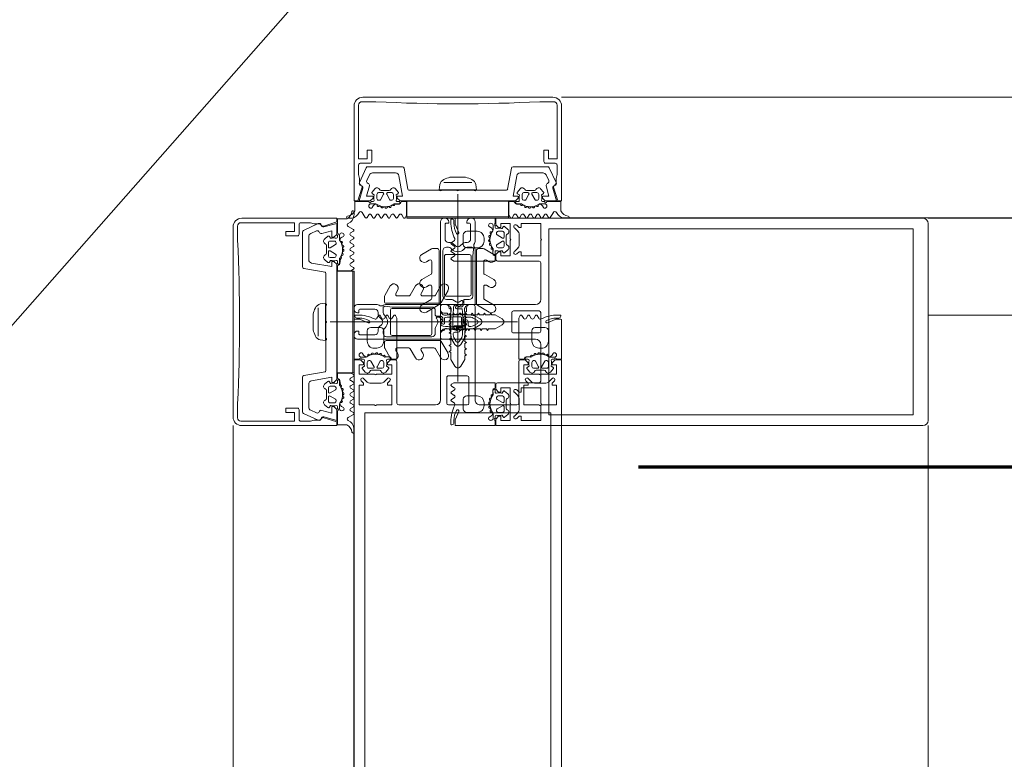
# Model space of a CAD drawing. Header units: millimetres. Extents: x -2180 to 91692, y -6418 to 21859.
# Tile 27 of 256: x 3121 to 3406, y 10463 to 10677. Entities that reach past the tile are written whole.
import ezdxf

# ---------------------------------------------------------------- set-up
doc = ezdxf.new("R2010")
doc.units = ezdxf.units.MM
doc.linetypes.add('EST_Dash_2_1_', pattern=[300, 200, -100])
doc.linetypes.add('IMPORT-Dash', pattern=[635, 317.5, -317.5])
for name, color, linetype, lineweight in [('_Beyond_', 7, 'Continuous', 9), ('Curtain Panels', 7, 'Continuous', 9), ('Curtain Panels-1', 7, 'Continuous', 18), ('Curtain Wall Mullions', 7, 'Continuous', 9), ('Detail Items', 7, 'Continuous', 9)]:
    doc.layers.add(name, color=color, linetype=linetype, lineweight=lineweight)
doc.layers.add('SMA_Tuletõkkesektsioon', color=1, linetype='EST_Dash_2_1_', lineweight=70, true_color=0xff0000)
doc.layers.add('Trapp_punktiir', color=9, linetype='IMPORT-Dash', lineweight=9, true_color=0x808080)

# ---------------------------------------------------------------- blocks, each defined once
blk = doc.blocks.new('System Panel - Glazed-1949411-1 Korruse  plaan')
at = {"layer": 'Curtain Panels-1'}
for p, q in [((1031.5, 28), (-1136.89, 28)), ((-1136.89, 0), (1031.5, 0))]:
    blk.add_line(p, q, dxfattribs=at)
blk = doc.blocks.new('Rectangular Mullion - Schüco hor_ tran_ cover cap 45mm_ profiil 130mm-1949410-1 Korruse  plaan')
at = {"layer": '_Beyond_'}
for p, q in [((3277.75, 10654.11), (5552.75, 10654.11)), ((3277.75, 10619.21), (5552.75, 10619.21))]:
    blk.add_line(p, q, dxfattribs=at)
blk = doc.blocks.new('Rectangular Mullion - HI_CovCap-30mm_Mull-125mm-V3-1 Korruse  plaan')
at = {"layer": 'Detail Items'}
for p, q in [((28.5, 166), (-28.5, 166)), ((-30, 164.5), (-30, 151)), ((30, 151), (30, 164.5)), ((-30, 157.89), (-30, 58.59)), ((-26.9, 157.89), (-26.9, 58.59)), ((26.9, 157.89), (26.9, 58.59)), ((30, 157.89), (30, 58.59)), ((-17.61, 41.5), (-17.61, 53.5)), ((-17.11, 54), (-6.51, 54)), ((-5.01, 52.5), (-5.01, 25.5)), ((-3.21, 53.5), (-3.21, 46.1)), ((2.69, 54), (-2.71, 54)), ((3.19, 46.1), (3.19, 53.5)), ((4.99, 25.5), (4.99, 52.5)), ((6.49, 54), (17.09, 54)), ((17.59, 53.5), (17.59, 41.5)), ((-27.25, 46.35), (-26.19, 47.41)), ((-25.48, 47.7), (-22.14, 47.7)), ((-21.43, 47.41), (-20.37, 46.35)), ((-2.71, 45.6), (2.69, 45.6)), ((0, -6.94), (0, 47.27)), ((20.35, 46.35), (21.41, 47.41)), ((22.12, 47.7), (25.46, 47.7)), ((26.17, 47.41), (27.23, 46.35)), ((-26.77, 44.51), (-27.59, 43.54)), ((-26.21, 42.9), (-26.21, 41.7)), ((-24.51, 43.4), (-25.71, 43.4)), ((-25.17, 41.35), (-24.25, 42.95)), ((-22.66, 44), (-24.96, 44)), ((-23.37, 42.95), (-22.44, 41.35)), ((-21.91, 43.4), (-23.11, 43.4)), ((-21.41, 41.7), (-21.41, 42.9)), ((-20.03, 43.54), (-20.85, 44.51)), ((20.01, 43.54), (20.83, 44.51)), ((21.39, 41.7), (21.39, 42.9)), ((21.89, 43.4), (23.09, 43.4)), ((23.35, 42.95), (22.43, 41.35)), ((22.64, 44), (24.94, 44)), ((25.16, 41.35), (24.23, 42.95)), ((24.49, 43.4), (25.69, 43.4)), ((26.19, 42.9), (26.19, 41.7)), ((26.75, 44.51), (27.57, 43.54)), ((-27.3, 40.8), (-27.91, 40.8)), ((-27.91, 40.2), (-26.62, 40.2)), ((-25.71, 41.2), (-25.43, 41.2)), ((-22.18, 41.2), (-21.91, 41.2)), ((-19.65, 40.8), (-20.3, 40.8)), ((19.63, 40.8), (20.28, 40.8)), ((22.17, 41.2), (21.89, 41.2)), ((25.69, 41.2), (25.42, 41.2)), ((27.89, 40.2), (26.61, 40.2)), ((27.29, 40.8), (27.89, 40.8)), ((-27.28, 39.59), (-27.56, 39.1)), ((-26.08, 39.62), (-26.09, 39.77)), ((-25.48, 39.51), (-25.67, 39.4)), ((-24.98, 39.2), (-25.03, 39.33)), ((-24.34, 39.22), (-24.48, 39.08)), ((-24.21, 37.6), (-23.41, 37.6)), ((-23.78, 39.04), (-23.85, 39.17)), ((-23.16, 39.23), (-23.26, 39.06)), ((-22.57, 39.21), (-22.68, 39.31)), ((-22.03, 39.56), (-22.08, 39.36)), ((-21.46, 39.68), (-21.6, 39.75)), ((21.45, 39.68), (21.59, 39.75)), ((22.01, 39.56), (22.06, 39.36)), ((22.56, 39.21), (22.66, 39.31)), ((23.15, 39.23), (23.25, 39.06)), ((24.19, 37.6), (23.39, 37.6)), ((23.76, 39.04), (23.84, 39.17)), ((24.33, 39.22), (24.47, 39.08)), ((24.96, 39.2), (25.01, 39.33)), ((25.47, 39.51), (25.65, 39.4)), ((26.06, 39.62), (26.07, 39.77)), ((27.26, 39.59), (27.55, 39.1)), ((-26.21, 32.6), (-26.21, 35.6)), ((-21.41, 35.6), (-21.41, 32.6)), ((-1.89, 34.49), (-2.11, 32.75)), ((-0.87, 36.5), (-1.7, 35.06)), ((-1.12, 34.47), (-0.44, 35.65)), ((0.43, 35.65), (1.11, 34.47)), ((1.69, 35.06), (0.86, 36.5)), ((2.09, 32.75), (1.88, 34.49)), ((21.39, 35.6), (21.39, 32.6)), ((26.19, 32.6), (26.19, 35.6)), ((-22.41, 31.6), (-25.21, 31.6)), ((-1.34, 33.68), (-1.33, 33.78)), ((-0.61, 32.5), (-0.61, 32.42)), ((0.84, 33), (-0.11, 33)), ((0.59, 32.3), (0.92, 32.3)), ((1.01, 31.78), (0.73, 32.06)), ((1.32, 33.78), (1.33, 33.68)), ((22.39, 31.6), (25.19, 31.6)), ((-29.81, 29.2), (-28.52, 29.2)), ((-28.56, 28.9), (-29.17, 28.9)), ((-28.11, 29.29), (-25.9, 30.27)), ((-23.43, 28.95), (-22.97, 28.15)), ((-22.45, 28.15), (-21.96, 28.99)), ((-21.25, 28.99), (-20.77, 28.15)), ((-20.25, 28.15), (-19.76, 28.99)), ((-19.05, 28.99), (-18.56, 28.15)), ((-2.25, 31), (-2.46, 30.87)), ((-2.46, 30.53), (-2.26, 30.41)), ((-1.25, 31.1), (0.73, 31.1)), ((2.44, 30.87), (2.23, 31)), ((2.24, 30.41), (2.44, 30.53)), ((19.03, 28.99), (18.54, 28.15)), ((20.23, 28.15), (19.74, 28.99)), ((21.24, 28.99), (20.75, 28.15)), ((22.44, 28.15), (21.95, 28.99)), ((23.42, 28.95), (22.96, 28.15)), ((28.09, 29.29), (25.88, 30.27)), ((29.79, 29.2), (28.5, 29.2)), ((28.54, 28.9), (29.15, 28.9)), ((-29.77, 28.3), (-29.77, 28.2)), ((-29.57, 28), (-28.9, 28)), ((-9.08, 27.17), (-5.66, 25.19)), ((0.29, 26.2), (-1.1, 26.2)), ((5.64, 25.19), (9.07, 27.17)), ((29.55, 28), (28.88, 28)), ((29.75, 28.3), (29.75, 28.2)), ((-7.76, 23.52), (-10.34, 25.01)), ((-7.51, 19.84), (-7.51, 23.08)), ((-5.41, 9.3), (-5.41, 24.76)), ((-4.51, 25), (-3.51, 25)), ((-3.31, 23.5), (-1.91, 23.5)), ((-1.71, 23.7), (-1.71, 24.9)), ((-1.41, 24.49), (-1.41, 23.99)), ((-1.11, 23.82), (-0.51, 24.17)), ((0.42, 25), (0.19, 25)), ((0.33, 25.28), (0.58, 25.52)), ((0.49, 24.17), (1.41, 23.63)), ((1.91, 23.5), (3.29, 23.5)), ((3.49, 25), (4.49, 25)), ((5.39, 24.76), (5.39, 9.3)), ((7.49, 23.08), (7.49, 19.84)), ((10.32, 25.01), (7.74, 23.52)), ((-3.91, 22), (-3.91, 11)), ((-3.41, 22.5), (3.39, 22.5)), ((3.89, 11), (3.89, 22)), ((4.29, 22.5), (4.29, 9.4)), ((-7.76, 16.23), (-10.42, 17.77)), ((-9.08, 19.88), (-8.26, 19.41)), ((10.4, 17.77), (7.74, 16.23)), ((8.24, 19.41), (9.07, 19.88)), ((-7.51, 12.55), (-7.51, 15.8)), ((7.49, 15.8), (7.49, 12.55)), ((-9.08, 12.6), (-8.26, 12.12)), ((8.24, 12.12), (9.07, 12.6)), ((-7.62, 8.87), (-10.42, 10.48)), ((-5.91, 8.8), (-7.37, 8.8)), ((3.39, 10.5), (-3.41, 10.5)), ((-1.7, 9), (-2.01, 8.69)), ((1.99, 8.69), (1.69, 9)), ((7.36, 8.8), (5.89, 8.8)), ((10.4, 10.48), (7.61, 8.87)), ((-5.01, 1), (-5.01, 6.7)), ((-2.72, 8.4), (-4.03, 8.4)), ((-3.71, 1.7), (-3.71, 6)), ((-2.71, 7), (-2.14, 7)), ((-1.43, 7.29), (-0.71, 8.01)), ((0.7, 8.01), (1.41, 7.29)), ((2.12, 7), (2.69, 7)), ((3.29, 8.4), (2.7, 8.4)), ((3.69, 6), (3.69, 1.7)), ((-30.99, -0.01), (-31.87, -0.01)), ((-26.75, -0.18), (-27.63, -1.7)), ((-25.73, -1.02), (-26.24, -0.17)), ((-24.55, -0.17), (-25.05, -1.02)), ((-23.53, -1.02), (-24.03, -0.17)), ((-22.36, -0.17), (-22.85, -1.02)), ((-21.34, -1.03), (-21.84, -0.17)), ((-20.16, -0.17), (-20.65, -1.02)), ((-19.14, -1.03), (-19.64, -0.17)), ((-17.96, -0.17), (-18.45, -1.03)), ((-16.96, -0.98), (-17.44, -0.17)), ((-15.75, -0.16), (-16.23, -0.99)), ((-3.66, 0), (-4.01, 0)), ((3.99, 0), (3.64, 0)), ((15.75, -0.16), (16.23, -0.99)), ((16.96, -0.98), (17.44, -0.17)), ((17.96, -0.17), (18.45, -1.03)), ((19.14, -1.03), (19.64, -0.17)), ((20.16, -0.17), (20.65, -1.02)), ((21.34, -1.03), (21.84, -0.17)), ((22.36, -0.17), (22.85, -1.02)), ((23.53, -1.02), (24.03, -0.17)), ((24.55, -0.17), (25.05, -1.02)), ((25.73, -1.02), (26.24, -0.17)), ((26.75, -0.18), (27.63, -1.7)), ((30.99, -0.01), (31.87, -0.01)), ((-23.82, -4.2), (-25.1, -4.2)), ((-25.1, -4.8), (-24.5, -4.8)), ((-24.75, -3.1), (-24.47, -3.59)), ((-23.28, -3.77), (-23.27, -3.62)), ((-22.9, -5.2), (-22.62, -5.2)), ((-22.86, -3.4), (-22.68, -3.51)), ((-22.36, -5.35), (-21.44, -6.95)), ((-22.22, -3.33), (-22.17, -3.2)), ((-21.68, -3.08), (-21.53, -3.22)), ((-21.05, -3.17), (-20.97, -3.04)), ((-20.56, -6.95), (-19.64, -5.35)), ((-20.46, -3.06), (-20.36, -3.23)), ((-19.87, -3.31), (-19.76, -3.21)), ((-19.38, -5.2), (-19.1, -5.2)), ((-19.27, -3.36), (-19.22, -3.56)), ((-18.79, -3.75), (-18.66, -3.68)), ((-17.49, -4.8), (-16.84, -4.8)), ((17.49, -4.8), (16.84, -4.8)), ((18.79, -3.75), (18.66, -3.68)), ((19.38, -5.2), (19.1, -5.2)), ((19.27, -3.36), (19.22, -3.56)), ((20.56, -6.95), (19.64, -5.35)), ((19.87, -3.31), (19.76, -3.21)), ((20.46, -3.06), (20.36, -3.23)), ((21.05, -3.17), (20.97, -3.04)), ((22.36, -5.35), (21.44, -6.95)), ((21.68, -3.08), (21.53, -3.22)), ((22.22, -3.33), (22.17, -3.2)), ((22.9, -5.2), (22.62, -5.2)), ((22.86, -3.4), (22.68, -3.51)), ((23.28, -3.77), (23.27, -3.62)), ((23.82, -4.2), (25.1, -4.2)), ((24.75, -3.1), (24.47, -3.59)), ((25.1, -4.8), (24.5, -4.8)), ((-24.78, -7.54), (-23.96, -8.51)), ((-23.4, -6.9), (-23.4, -5.7)), ((-21.7, -7.4), (-22.9, -7.4)), ((-22.15, -8), (-19.85, -8)), ((-19.1, -7.4), (-20.3, -7.4)), ((-18.6, -5.7), (-18.6, -6.9)), ((-18.04, -8.51), (-17.22, -7.54)), ((-14.42, -8.4), (-15.5, -14.49)), ((-5.25, -8.15), (-14.13, -8.15)), ((-0.25, -8.15), (-4.75, -8.15)), ((4.75, -8.15), (0.25, -8.15)), ((14.13, -8.15), (5.25, -8.15)), ((15.5, -14.49), (14.42, -8.4)), ((18.04, -8.51), (17.22, -7.54)), ((18.6, -5.7), (18.6, -6.9)), ((19.1, -7.4), (20.3, -7.4)), ((22.15, -8), (19.85, -8)), ((21.7, -7.4), (22.9, -7.4)), ((23.4, -6.9), (23.4, -5.7)), ((24.78, -7.54), (23.96, -8.51)), ((-26.45, -14.61), (-28.44, -10.34)), ((-26.31, -10.89), (-25.55, -12.52)), ((-4.08, -10.38), (4.08, -10.38)), ((25.55, -12.52), (26.31, -10.89)), ((28.44, -10.34), (26.45, -14.61)), ((-24.64, -13.1), (-18.02, -13.1)), ((2.26, -11.86), (-2.26, -11.86)), ((18.02, -13.1), (24.64, -13.1)), ((-25.4, -15.9), (-28.2, -15.9)), ((-15.99, -14.9), (-26, -14.9)), ((26, -14.9), (15.99, -14.9)), ((28.2, -15.9), (25.4, -15.9)), ((-23.7, -33.7), (-27.7, -33.7)), ((27.7, -33.7), (23.7, -33.7)), ((-27.5, -35), (27.5, -35))]:
    blk.add_line(p, q, dxfattribs=at)
at = {"layer": 'Detail Items', "flags": 128}
for points in [[(26.9, 151), (26.9, 161.7), (-26.9, 161.7), (-26.9, 151)], [(-30.01, 61), (-30.01, 41), (-28.11, 41), (-27.31, 41.8), (-27.31, 42.4), (-28.51, 42.4), (-28.51, 45.1), (-24.05, 45.1)], [(-26.91, 61), (-26.91, 56.3), (26.89, 56.3), (26.89, 61)], [(24.04, 45.1), (28.49, 45.1), (28.49, 42.4), (27.29, 42.4), (27.29, 41.8), (28.09, 41), (29.99, 41), (29.99, 61)], [(-24.05, 54), (-28.51, 54), (-28.51, 48.3), (-27.31, 48.3), (-27.31, 47.7), (-27.95, 47.05)], [(-19.66, 47.05), (-20.31, 47.7), (-20.31, 48.3), (-19.11, 48.3), (-19.11, 54), (-23.56, 54)], [(23.55, 54), (19.09, 54), (19.09, 48.3), (20.29, 48.3), (20.29, 47.7), (19.65, 47.05)], [(27.94, 47.05), (27.29, 47.7), (27.29, 48.3), (28.49, 48.3), (28.49, 54), (24.04, 54)], [(-27.51, 43.09), (-27.01, 42.8), (-27.01, 42.67)], [(-23.56, 45.1), (-19.11, 45.1), (-19.11, 42.4), (-20.31, 42.4), (-20.31, 41.8), (-19.51, 41), (-18.11, 41)], [(-20.61, 42.67), (-20.61, 42.8), (-20.11, 43.09)], [(-2.51, 26), (-2.51, 26.95), (-2.01, 27.24), (-2.01, 28.46), (-2.51, 28.75), (-2.01, 29.04), (-2.01, 30.26), (-2.51, 30.55), (-2.01, 30.84), (-2.01, 32.06), (-2.51, 32.35), (-2.01, 32.64), (-2.01, 33.86), (-2.51, 34.15), (-2.01, 34.44), (-2.01, 35.66), (-2.51, 35.95), (-2.01, 36.24), (-2.01, 37.46), (-2.51, 37.75), (-2.01, 38.04), (-2.01, 39.26), (-2.51, 39.55), (-2.01, 39.84), (-2.01, 40.84), (-0.87, 42.8)], [(0.86, 42.8), (1.99, 40.84), (1.99, 38.89), (2.49, 38.6), (1.99, 38.31), (1.99, 37.09), (2.49, 36.8), (1.99, 36.51), (1.99, 35.29), (2.49, 35), (1.99, 34.71), (1.99, 33.49), (2.49, 33.2), (1.99, 32.91), (1.99, 31.69), (2.49, 31.4), (1.99, 31.11), (1.99, 29.89), (2.49, 29.6), (1.99, 29.31), (1.99, 28.09), (2.49, 27.8), (1.99, 27.51), (1.99, 26.29), (2.49, 26)], [(18.09, 41), (19.49, 41), (20.29, 41.8), (20.29, 42.4), (19.09, 42.4), (19.09, 45.1), (23.55, 45.1)], [(20.59, 42.67), (20.59, 42.8), (20.09, 43.09)], [(27.49, 43.09), (26.99, 42.8), (26.99, 42.67)], [(-28.51, 40.8), (-30.01, 40.8), (-30.01, 29.4)], [(-21.06, 40.2), (-19.76, 40.1), (-21.03, 40.1), (-21.03, 39.94)], [(-18.04, 28.15), (-17.61, 28.9), (-17.61, 40.8), (-18.96, 40.8)], [(18.02, 28.15), (17.59, 28.9), (17.59, 40.8), (18.95, 40.8)], [(21.04, 40.2), (19.74, 40.1), (21.01, 40.1), (21.01, 39.94)], [(28.49, 40.8), (29.99, 40.8), (29.99, 29.4)], [(-0.36, 31.99), (0.09, 31.73), (-1.23, 31.6)], [(0.39, 31.8), (0.39, 31.9), (0.39, 32.1)], [(-1.56, 25.25), (-1.17, 25.64), (-0.21, 25.7), (-0.42, 25.6), (-1.26, 24.85)], [(-3.42, 25), (-5.01, 25), (-5.01, 9.1)], [(-0.11, 25.3), (-0.11, 25.4), (-0.01, 25.42)], [(4.99, 1), (4.99, 25), (3.4, 25)], [(-4.52, 8.95), (-4.31, 11), (-4.31, 22.5)], [(-2.66, 1), (-2.66, 1.4), (-3.41, 1.4)], [(3.39, 1.4), (2.64, 1.4), (2.64, 1)], [(-29.8, -2.11), (-29.8, -4.8), (-25.7, -4.8)], [(-16.15, -4.8), (-14.8, -4.8), (-14.8, -0.9), (-15.23, -0.16)], [(-14.7, -0.4), (-14.7, 0), (14.7, 0), (14.7, -0.4)], [(16.15, -4.8), (14.8, -4.8), (14.8, -0.9), (15.23, -0.16)], [(29.8, -2.11), (29.8, -4.8), (25.7, -4.8)], [(-27.73, -8.72), (-28.94, -5), (-30, -5), (-30, -32.5)], [(-27.5, -8.74), (-28.5, -5), (-25.3, -5), (-24.5, -5.8), (-24.5, -6.4), (-26.36, -6.4), (-25.58, -9.34)], [(-17.03, -4.2), (-18.25, -4.2), (-18.22, -3.94), (-16.95, -4.1)], [(-17.04, -12.27), (-16, -6.4), (-17.5, -6.4), (-17.5, -5.8), (-16.7, -5), (16.7, -5), (17.5, -5.8), (17.5, -6.4), (16, -6.4), (17.04, -12.27)], [(17.03, -4.2), (18.25, -4.2), (18.22, -3.94), (16.95, -4.1)], [(25.58, -9.34), (26.36, -6.4), (24.5, -6.4), (24.5, -5.8), (25.3, -5), (28.5, -5), (27.5, -8.74)], [(30, -32.5), (30, -5), (28.94, -5), (27.73, -8.72)], [(-24.2, -6.67), (-24.2, -6.8), (-24.7, -7.09)], [(-17.3, -7.09), (-17.8, -6.8), (-17.8, -6.67)], [(-5.2, -9.76), (-5.4, -8.23), (5.4, -8.23), (5.2, -9.76)], [(17.3, -7.09), (17.8, -6.8), (17.8, -6.67)], [(24.2, -6.67), (24.2, -6.8), (24.7, -7.09)], [(-28.7, -15.4), (-28.7, -12.62), (-28.4, -11.5), (-28.4, -10.2)], [(28.4, -10.2), (28.4, -11.5), (28.7, -12.62), (28.7, -15.4)], [(-28.7, -32.7), (-28.7, -17.2), (-26.2, -17.2), (-26.2, -19.7), (-24.9, -19.7), (-24.9, -16.4)], [(24.9, -16.4), (24.9, -19.7), (26.2, -19.7), (26.2, -17.2), (28.7, -17.2), (28.7, -32.7)]]:
    blk.add_lwpolyline(points, dxfattribs=at)
for points in [[(-0.01, 37), (-0.01, 35.9)], [(-14.7, -0.4), (14.7, -0.4), (14.7, -4.9), (-14.7, -4.9)]]:
    blk.add_lwpolyline(points, close=True, dxfattribs=at)
at = {"layer": 'Detail Items'}
for centre, radius, start, end in [((-28.5, 164.5), 1.5, 90, 180), ((28.5, 164.5), 1.5, 0, 90), ((-23.81, 53.95), 0.25, 11.537, 168.463), ((23.79, 53.95), 0.25, 11.537, 168.463), ((-17.11, 53.5), 0.5, 90, 180), ((-6.51, 52.5), 1.5, 360, 90), ((-2.71, 53.5), 0.5, 90, 180), ((2.69, 53.5), 0.5, 0, 90), ((6.49, 52.5), 1.5, 90, 180), ((17.09, 53.5), 0.5, 0, 90), ((-27.6, 46.7), 0.5, 135, 315), ((-25.48, 46.7), 1, 90, 135), ((-22.14, 46.7), 1, 45, 90), ((-20.02, 46.7), 0.5, 225, 45), ((-2.71, 46.1), 0.5, 180, 270), ((2.69, 46.1), 0.5, 270, 0), ((20, 46.7), 0.5, 135, 315), ((22.12, 46.7), 1, 90, 135), ((25.46, 46.7), 1, 45, 90), ((27.58, 46.7), 0.5, 225, 45), ((-27.36, 43.35), 0.3, 140.0103, 239.9951), ((-26.16, 44), 0.8, 22.6156, 140.0033), ((-25.71, 42.9), 0.5, 89.9899, 180.0101), ((-24.96, 44.5), 0.5, 202.6224, 269.9997), ((-24.51, 43.1), 0.3, 329.9976, 90.0064), ((-23.81, 45.05), 0.25, 11.537, 168.463), ((-23.11, 43.1), 0.3, 89.9987, 209.9973), ((-22.66, 44.5), 0.5, 269.9988, 337.3791), ((-21.46, 44), 0.8, 40.0031, 157.3772), ((-21.91, 42.9), 0.5, 0.0092, 89.9908), ((-20.26, 43.35), 0.3, 299.9983, 40.0113), ((-0.01, 42.3), 1, 30, 150), ((20.24, 43.35), 0.3, 139.9887, 240.0017), ((21.44, 44), 0.8, 22.6228, 139.9969), ((21.89, 42.9), 0.5, 90.0092, 179.9908), ((22.64, 44.5), 0.5, 202.6209, 270.0012), ((23.09, 43.1), 0.3, 330.0027, 90.0013), ((23.79, 45.05), 0.25, 11.537, 168.463), ((24.49, 43.1), 0.3, 89.9936, 210.0024), ((24.94, 44.5), 0.5, 270.0003, 337.3776), ((26.14, 44), 0.8, 39.9967, 157.3844), ((25.69, 42.9), 0.5, 359.9899, 90.0101), ((27.34, 43.35), 0.3, 300.0049, 39.9897), ((-27.91, 39.55), 0.65, 90, 270), ((-28.21, 40.8), 0.3, 180, 0), ((-27.31, 41.1), 0.3, 270.9052, 359.9815), ((-26.41, 39.09), 1, 90.8272, 149.9977), ((-23.97, 41.89), 3.14, 165.4979, 194.5021), ((-26.62, 39.7), 0.5, 54.9221, 90), ((-26.42, 39.75), 0.339, 3.0025, 90.8217), ((-23.81, 43.71), 4.4, 234.9221, 305.8412), ((-25.71, 41.7), 0.5, 179.9897, 270.0103), ((-25.43, 41.5), 0.3, 269.9879, 330.0064), ((-22.18, 41.5), 0.3, 209.995, 270.0107), ((-21.91, 41.7), 0.5, 270.009, 359.991), ((-21.33, 39.94), 0.3, 243.009, 359.9888), ((-21.06, 39.9), 0.3, 90, 125.8412), ((-23.65, 41.89), 3.14, 346.8025, 14.483), ((-20.3, 41.1), 0.3, 166.8025, 270), ((-19.84, 40.53), 0.33, 270, 54.9099), ((-19.76, 40.6), 0.5, 269.9912, 352.8263), ((-18.96, 40.5), 0.3, 90.003, 172.8115), ((-18.11, 41.5), 0.5, 270, 0), ((18.09, 41.5), 0.5, 180, 270), ((18.95, 40.5), 0.3, 7.1885, 89.997), ((19.74, 40.6), 0.5, 187.1737, 270.0088), ((19.82, 40.53), 0.33, 125.0901, 270), ((20.28, 41.1), 0.3, 270, 13.1975), ((23.64, 41.89), 3.14, 165.517, 193.1975), ((21.31, 39.94), 0.3, 180.0112, 296.991), ((21.04, 39.9), 0.3, 54.1588, 90), ((23.79, 43.71), 4.4, 234.1588, 305.0779), ((21.89, 41.7), 0.5, 180.009, 269.991), ((22.17, 41.5), 0.3, 269.9893, 330.005), ((25.42, 41.5), 0.3, 209.9936, 270.0121), ((25.69, 41.7), 0.5, 269.9897, 0.0103), ((26.41, 39.75), 0.339, 89.1783, 176.9975), ((26.61, 39.7), 0.5, 90, 125.0779), ((26.4, 39.09), 1, 30.0023, 89.1728), ((23.95, 41.89), 3.14, 345.4979, 14.5021), ((27.29, 41.1), 0.3, 180.0185, 269.0948), ((28.19, 40.8), 0.3, 180, 0), ((27.89, 39.55), 0.65, 270, 90), ((-27.91, 39.3), 0.4, 270, 330.0063), ((-24.21, 35.6), 2, 89.9974, 180.0026), ((-25.81, 39.64), 0.272, 183.0147, 299.989), ((-25.33, 39.23), 0.316, 18.0033, 119.993), ((-24.7, 39.29), 0.3, 197.9991, 314.9995), ((-24.12, 38.99), 0.316, 32.9896, 135.009), ((-23.52, 39.21), 0.3, 213.0015, 329.9997), ((-23.41, 35.6), 2, 0.0021, 89.9979), ((-22.89, 39.07), 0.316, 48.0026, 149.9974), ((-22.37, 39.43), 0.3, 227.9972, 345.0045), ((-21.74, 39.48), 0.3, 63.0032, 164.9985), ((23.39, 35.6), 2, 90.0021, 179.9979), ((21.72, 39.48), 0.3, 15.0015, 116.9968), ((22.35, 39.43), 0.3, 194.9955, 312.0028), ((22.87, 39.07), 0.316, 30.0026, 131.9974), ((23.51, 39.21), 0.3, 210.0003, 326.9985), ((24.1, 38.99), 0.316, 44.991, 147.0104), ((24.19, 35.6), 2, 359.9974, 90.0026), ((24.68, 39.29), 0.3, 225.0005, 342.0009), ((25.31, 39.23), 0.316, 60.007, 161.9967), ((25.79, 39.64), 0.272, 240.011, 356.9853), ((27.89, 39.3), 0.4, 209.9937, 270), ((-0.41, 34.31), 1.5, 150, 173), ((0.26, 33.67), 1.6, 150, 176), ((-0.01, 36), 1, 90.0286, 150), ((-0.01, 35.4), 0.5, 90.0573, 150), ((-0.01, 36), 1, 30, 89.9714), ((-0.01, 35.4), 0.5, 30, 89.9427), ((-0.28, 33.67), 1.6, 4, 30), ((0.39, 34.31), 1.5, 7, 30), ((-25.21, 32.6), 1, 179.9928, 270.0072), ((-22.41, 32.6), 1, 270.0013, 359.9987), ((17.74, 30.31), 20, 173, 178.0497), ((46.54, 30.33), 48, 176, 178.2341), ((-1.23, 31.8), 0.2, 178.2341, 270), ((-0.11, 32.5), 0.5, 90, 180), ((-0.11, 32.42), 0.5, 180, 240), ((0.19, 31.9), 0.2, 240, 0), ((0.19, 31.8), 0.2, 270, 0), ((0.59, 32.1), 0.2, 90, 180), ((0.59, 31.92), 0.2, 45, 180), ((0.73, 31.5), 0.4, 270, 45), ((0.84, 33.5), 0.5, 270, 3.8302), ((0.92, 31.8), 0.5, 1.777, 90), ((-46.56, 30.33), 48, 354.4962, 1.777), ((-46.56, 30.33), 48, 3.8302, 4), ((-17.76, 30.31), 20, 1.9503, 7), ((22.39, 32.6), 1, 180.0013, 269.9987), ((25.19, 32.6), 1, 269.9928, 0.0072), ((-29.81, 29.4), 0.2, 180.0083, 269.9961), ((-29.17, 28.3), 0.6, 89.9898, 180.0124), ((-28.9, 38.7), 10.7, 270.0006, 296.6602), ((-28.56, 35.2), 6.3, 270.0004, 298.0721), ((-28.52, 30.2), 1, 270.0045, 293.9938), ((-25.76, 29.95), 0.35, 298.0748, 113.9984), ((-23.87, 28.68), 0.51, 31.8069, 116.6614), ((-21.61, 28.79), 0.41, 29.9985, 150.0015), ((-19.4, 28.79), 0.41, 30.0052, 149.9948), ((-2.36, 30.7), 0.2, 120, 240), ((17.74, 30.31), 20, 179.7236, 190.22), ((46.54, 30.33), 48, 179.3132, 184.7125), ((-1.25, 30.9), 0.2, 90, 179.3132), ((-17.76, 30.31), 20, 349.78, 0.2764), ((2.34, 30.7), 0.2, 300, 60), ((19.39, 28.79), 0.41, 30.0052, 149.9948), ((21.59, 28.79), 0.41, 29.9985, 150.0015), ((23.85, 28.68), 0.51, 63.3386, 148.1931), ((28.88, 38.7), 10.7, 243.3398, 269.9994), ((25.74, 29.95), 0.35, 66.0016, 241.9252), ((28.54, 35.2), 6.3, 241.9279, 269.9996), ((28.5, 30.2), 1, 246.0062, 269.9955), ((29.15, 28.3), 0.6, 359.9876, 90.0102), ((29.79, 29.4), 0.2, 270.0039, 359.9917), ((-29.57, 28.2), 0.2, 179.962, 270.0227), ((-22.71, 28.3), 0.3, 209.9964, 330.0036), ((-20.51, 28.3), 0.3, 209.9964, 330.0036), ((-18.3, 28.3), 0.3, 209.9964, 330.0036), ((-9.69, 26.13), 1.3, 154.4117, 240), ((-9.73, 26.04), 1.3, 60, 150), ((-3.51, 26), 1, 270, 0), ((-3.42, 26.5), 1.5, 270, 10.22), ((-1.1, 26.4), 0.2, 184.7125, 270), ((-1.03, 25.5), 0.2, 90, 135), ((-0.21, 25.5), 0.2, 360, 90), ((0.29, 25.8), 0.4, 315, 90), ((0.42, 25.8), 0.8, 270, 354.4962), ((3.4, 26.5), 1.5, 169.78, 270), ((3.49, 26), 1, 180, 270), ((9.72, 26.04), 1.3, 30, 120), ((9.67, 26.13), 1.3, 300, 25.5883), ((18.28, 28.3), 0.3, 209.9964, 330.0036), ((20.49, 28.3), 0.3, 209.9964, 330.0036), ((22.7, 28.3), 0.3, 209.9964, 330.0036), ((29.55, 28.2), 0.2, 269.9773, 0.038), ((-8.01, 23.08), 0.5, 0, 60), ((-5.91, 24.76), 0.5, 360, 60), ((-4.51, 25.5), 0.5, 180, 270), ((-3.31, 22.5), 1, 90, 180), ((-1.91, 23.7), 0.2, 270, 0), ((-1.21, 24.9), 0.5, 135, 180), ((-0.91, 24.49), 0.5, 135, 180), ((-1.21, 23.99), 0.2, 180, 300), ((-0.42, 25.4), 0.2, 90, 135), ((-0.01, 23.3), 1, 60, 120), ((-0.31, 25.4), 0.2, 360, 90), ((0.19, 25.3), 0.3, 180, 270), ((0.19, 25.42), 0.2, 180, 315), ((1.91, 24.5), 1, 240, 270), ((3.29, 22.5), 1, 360, 90), ((4.49, 25.5), 0.5, 270, 360), ((5.89, 24.76), 0.5, 120, 180), ((7.99, 23.08), 0.5, 120, 180), ((-9.73, 18.76), 1.3, 60, 150), ((-3.41, 22), 0.5, 90, 180), ((3.39, 22), 0.5, 360, 90), ((9.72, 18.76), 1.3, 30, 120), ((-9.82, 18.81), 1.2, 150, 240), ((-8.01, 19.84), 0.5, 240, 0), ((7.99, 19.84), 0.5, 180, 300), ((9.8, 18.81), 1.2, 300, 30), ((-8.01, 15.8), 0.5, 0, 60), ((7.99, 15.8), 0.5, 120, 180), ((-9.82, 11.52), 1.2, 150, 240), ((-9.73, 11.47), 1.3, 60, 150), ((-8.01, 12.55), 0.5, 240, 0), ((7.99, 12.55), 0.5, 180, 300), ((9.72, 11.47), 1.3, 30, 120), ((9.8, 11.52), 1.2, 300, 30), ((-7.37, 9.3), 0.5, 240, 270), ((-5.91, 9.3), 0.5, 270, 0), ((-4.01, 9.1), 1, 180, 216.8699), ((-4.03, 8.9), 0.5, 174, 270), ((-3.41, 11), 0.5, 180, 270), ((-2.72, 9.4), 1, 270, 315), ((-0.01, 7.3), 2.4, 45, 135), ((2.7, 9.4), 1, 225, 270), ((3.29, 9.4), 1, 270, 0), ((3.39, 11), 0.5, 270, 0), ((5.89, 9.3), 0.5, 180, 270), ((7.36, 9.3), 0.5, 270, 300), ((-4.01, 6.7), 1, 143.1301, 180), ((-5.61, 7.9), 1, 323.1301, 36.8699), ((-2.71, 6), 1, 90, 180), ((-2.14, 8), 1, 270, 315), ((-0.01, 7.3), 1, 45, 135), ((2.12, 8), 1, 225, 270), ((2.69, 6), 1, 360, 90), ((-4.01, 1), 1, 180, 270), ((-3.41, 1.7), 0.3, 180, 270), ((-3.66, 1), 1, 270, 0), ((3.64, 1), 1, 180, 270), ((3.39, 1.7), 0.3, 270, 0), ((3.99, 1), 1, 270, 0), ((-31.87, -0.31), 0.3, 89.9022, 261.6433), ((-32.33, -3.43), 2.86, 27.5921, 81.6433), ((-30.99, -2.01), 2, 80.4545, 89.9022), ((-31.14, -2.91), 2.91, 25.3637, 80.4545), ((-28.06, -1.45), 0.5, 205.3637, 330.1649), ((-26.49, -0.33), 0.3, 30.7154, 150.1649), ((-25.39, -0.78), 0.417, 215.132, 324.868), ((-24.29, -0.32), 0.3, 30.5887, 149.5346), ((-23.19, -0.78), 0.415, 215.012, 324.988), ((-22.1, -0.32), 0.3, 30.1448, 149.5346), ((-21, -0.77), 0.43, 217.8436, 323.8234), ((-19.9, -0.32), 0.3, 30.3449, 149.5346), ((-18.8, -0.79), 0.419, 215.4665, 324.6999), ((-17.7, -0.33), 0.3, 30.3446, 149.7685), ((-16.59, -0.8), 0.416, 206.9541, 331.568), ((-15.49, -0.31), 0.3, 29.7965, 150.132), ((15.49, -0.31), 0.3, 29.868, 150.2035), ((16.59, -0.8), 0.416, 208.432, 333.0459), ((17.7, -0.33), 0.3, 30.2315, 149.6554), ((18.8, -0.79), 0.419, 215.3001, 324.5335), ((19.9, -0.32), 0.3, 30.4654, 149.6551), ((21, -0.77), 0.43, 216.1766, 322.1564), ((22.1, -0.32), 0.3, 30.4654, 149.8552), ((23.19, -0.78), 0.415, 215.012, 324.988), ((24.29, -0.32), 0.3, 30.4654, 149.4113), ((25.39, -0.78), 0.417, 215.132, 324.868), ((26.49, -0.33), 0.3, 29.8351, 149.2846), ((28.06, -1.45), 0.5, 209.8351, 334.6363), ((31.14, -2.91), 2.91, 99.5455, 154.6363), ((32.33, -3.43), 2.86, 98.3567, 152.4079), ((30.99, -2.01), 2, 90.0978, 99.5455), ((31.87, -0.31), 0.3, 278.3567, 90.0978), ((-25.1, -3.55), 0.65, 90, 270), ((-25.4, -4.8), 0.3, 0, 180), ((-25.1, -3.3), 0.4, 29.9937, 90), ((-24.5, -5.1), 0.3, 0.0185, 89.0948), ((-23.61, -3.09), 1, 210.0023, 269.1728), ((-21.16, -5.89), 3.14, 165.4979, 194.5021), ((-23.82, -3.7), 0.5, 270, 305.0779), ((-23.62, -3.75), 0.339, 269.1783, 356.9975), ((-21, -7.71), 4.4, 54.1588, 125.0779), ((-22.9, -5.7), 0.5, 89.9897, 180.0103), ((-23, -3.64), 0.272, 60.011, 176.9853), ((-22.52, -3.23), 0.316, 240.007, 341.9967), ((-22.62, -5.5), 0.3, 29.9936, 90.0121), ((-21.89, -3.29), 0.3, 45.0005, 162.0009), ((-21.31, -2.99), 0.316, 224.991, 327.0104), ((-20.72, -3.21), 0.3, 30.0003, 146.9985), ((-20.08, -3.07), 0.316, 210.0026, 311.9974), ((-19.56, -3.43), 0.3, 14.9955, 132.0028), ((-19.38, -5.5), 0.3, 89.9893, 150.005), ((-18.93, -3.48), 0.3, 195.0015, 296.9968), ((-19.1, -5.7), 0.5, 0.009, 89.991), ((-18.52, -3.94), 0.3, 0.0112, 116.991), ((-18.25, -3.9), 0.3, 234.1588, 270), ((-20.84, -5.89), 3.14, 345.517, 13.1975), ((-17.49, -5.1), 0.3, 90, 193.1975), ((-17.03, -4.53), 0.33, 305.0901, 90), ((-16.95, -4.6), 0.5, 7.1737, 90.0088), ((-16.15, -4.5), 0.3, 187.1885, 269.997), ((16.15, -4.5), 0.3, 270.003, 352.8115), ((16.95, -4.6), 0.5, 89.9912, 172.8263), ((17.03, -4.53), 0.33, 90, 234.9099), ((17.49, -5.1), 0.3, 346.8025, 90), ((20.84, -5.89), 3.14, 166.8025, 194.483), ((18.52, -3.94), 0.3, 63.009, 179.9888), ((18.25, -3.9), 0.3, 270, 305.8412), ((21, -7.71), 4.4, 54.9221, 125.8412), ((19.1, -5.7), 0.5, 90.009, 179.991), ((18.93, -3.48), 0.3, 243.0032, 344.9985), ((19.56, -3.43), 0.3, 47.9972, 165.0045), ((19.38, -5.5), 0.3, 29.995, 90.0107), ((20.08, -3.07), 0.316, 228.0026, 329.9974), ((20.72, -3.21), 0.3, 33.0015, 149.9997), ((21.31, -2.99), 0.316, 212.9896, 315.009), ((21.89, -3.29), 0.3, 17.9991, 134.9995), ((22.52, -3.23), 0.316, 198.0033, 299.993), ((22.62, -5.5), 0.3, 89.9879, 150.0064), ((23, -3.64), 0.272, 3.0147, 119.989), ((22.9, -5.7), 0.5, 359.9897, 90.0103), ((23.62, -3.75), 0.339, 183.0025, 270.8217), ((23.82, -3.7), 0.5, 234.9221, 270), ((23.61, -3.09), 1, 270.8272, 329.9977), ((24.5, -5.1), 0.3, 90.9052, 179.9815), ((21.16, -5.89), 3.14, 345.4979, 14.5021), ((25.1, -3.3), 0.4, 90, 150.0063), ((25.1, -3.55), 0.65, 270, 90), ((25.4, -4.8), 0.3, 0, 180), ((-24.55, -7.35), 0.3, 120.0049, 219.9897), ((-23.35, -8), 0.8, 219.9967, 337.3844), ((-22.9, -6.9), 0.5, 179.9899, 270.0101), ((-22.15, -8.5), 0.5, 90.0003, 157.3776), ((-21.7, -7.1), 0.3, 269.9936, 30.0024), ((-20.3, -7.1), 0.3, 150.0027, 270.0013), ((-19.85, -8.5), 0.5, 22.6209, 90.0012), ((-18.65, -8), 0.8, 202.6228, 319.9969), ((-19.1, -6.9), 0.5, 270.0092, 359.9908), ((-17.45, -7.35), 0.3, 319.9887, 60.0017), ((-14.13, -8.45), 0.3, 90, 170), ((-5, -8.21), 0.256, 12.6804, 167.3196), ((0, -8.21), 0.256, 12.6804, 167.3196), ((5, -8.21), 0.256, 12.6804, 167.3196), ((14.13, -8.45), 0.3, 10, 90), ((17.45, -7.35), 0.3, 119.9983, 220.0113), ((18.65, -8), 0.8, 220.0031, 337.3772), ((19.1, -6.9), 0.5, 180.0092, 269.9908), ((19.85, -8.5), 0.5, 89.9988, 157.3791), ((20.3, -7.1), 0.3, 269.9987, 29.9973), ((21.7, -7.1), 0.3, 149.9976, 270.0064), ((22.15, -8.5), 0.5, 22.6224, 89.9997), ((23.35, -8), 0.8, 202.6156, 320.0033), ((22.9, -6.9), 0.5, 269.9899, 0.0101), ((24.55, -7.35), 0.3, 320.0103, 59.9951), ((-27.9, -10.09), 0.6, 98.4417, 205), ((-27.6, -10.2), 0.8, 121.4994, 180), ((-28.37, -8.94), 0.674, 301.4994, 19.3465), ((-28.08, -8.9), 0.6, 278.4417, 15), ((-25.77, -10.64), 0.6, 108.8192, 205), ((-26.16, -9.5), 0.6, 288.8192, 15), ((-3.07, -9.23), 2.2, 193.9732, 242.7254), ((0.08, -2.75), 9.41, 243.7681, 255.5743), ((-0.08, -2.75), 9.4, 284.4213, 296.233), ((3.07, -9.23), 2.2, 297.272, 346.0293), ((26.16, -9.5), 0.6, 165, 251.1808), ((25.77, -10.64), 0.6, 335, 71.1808), ((28.08, -8.9), 0.6, 165, 261.5583), ((28.37, -8.94), 0.674, 160.6535, 238.5006), ((27.9, -10.09), 0.6, 335, 81.5583), ((27.6, -10.2), 0.8, 360, 58.5006), ((-24.64, -12.1), 1, 205, 270), ((-18.02, -12.1), 1, 270, 350), ((18.02, -12.1), 1, 190, 270), ((24.64, -12.1), 1, 270, 335), ((-28.2, -15.4), 0.5, 179.9719, 270.0272), ((-26, -14.4), 0.5, 205, 270), ((-25.4, -16.4), 0.5, 359.9693, 90.0307), ((-15.99, -14.4), 0.5, 270, 350), ((15.99, -14.4), 0.5, 190, 270), ((25.4, -16.4), 0.5, 89.9693, 180.0307), ((26, -14.4), 0.5, 270, 335), ((28.2, -15.4), 0.5, 269.9711, 0.0263), ((-27.5, -32.5), 2.5, 179.998, 270.002), ((-27.7, -32.7), 0.999, 179.97, 270.03), ((0, -495.11), 462.02, 87.0596, 92.9404), ((27.5, -32.5), 2.5, 269.9956, 0.0042), ((27.7, -32.7), 1, 269.973, 0.0253)]:
    blk.add_arc(centre, radius, start, end, dxfattribs=at)
blk = doc.blocks.new('Rectangular Mullion - Schüco hor_ tran_ cover cap 45mm_ profiil 130mm-1949414-1 Korruse  plaan')
at = {"layer": '_Beyond_'}
for p, q in [((3182.75, 10214.29), (3182.75, 10559.11)), ((3217.65, 10214.29), (3217.65, 10559.11)), ((3383.75, 10559.11), (3383.75, 10214.29))]:
    blk.add_line(p, q, dxfattribs=at)

msp = doc.modelspace()

# ---------------------------------------------------------------- linework, layer by layer
at = {"layer": 'SMA_Tuletõkkesektsioon'}
msp.add_line((12724.67, 10547.11), (3300, 10547.11), dxfattribs=at)
at = {"layer": 'Trapp_punktiir'}
msp.add_line((3213.75, 10695.98), (662.19, 7798.29), dxfattribs=at)

# ---------------------------------------------------------------- block references
at = {"layer": 'Curtain Panels', "rotation": 180}
msp.add_blockref('System Panel - Glazed-1949411-1 Korruse  plaan', (4415.25, 10619.11), dxfattribs=at)
at = {"layer": 'Curtain Wall Mullions'}
for p, rotation in [((3247.75, 10619.11), 180), ((3217.75, 10589.11), 269.9999999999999)]:
    msp.add_blockref('Rectangular Mullion - HI_CovCap-30mm_Mull-125mm-V3-1 Korruse  plaan', p, dxfattribs=dict(at, rotation=rotation))
for name in ['Rectangular Mullion - Schüco hor_ tran_ cover cap 45mm_ profiil 130mm-1949410-1 Korruse  plaan', 'Rectangular Mullion - Schüco hor_ tran_ cover cap 45mm_ profiil 130mm-1949414-1 Korruse  plaan']:
    msp.add_blockref(name, (0, 0), dxfattribs=at)

doc.saveas('drawing.dxf')
